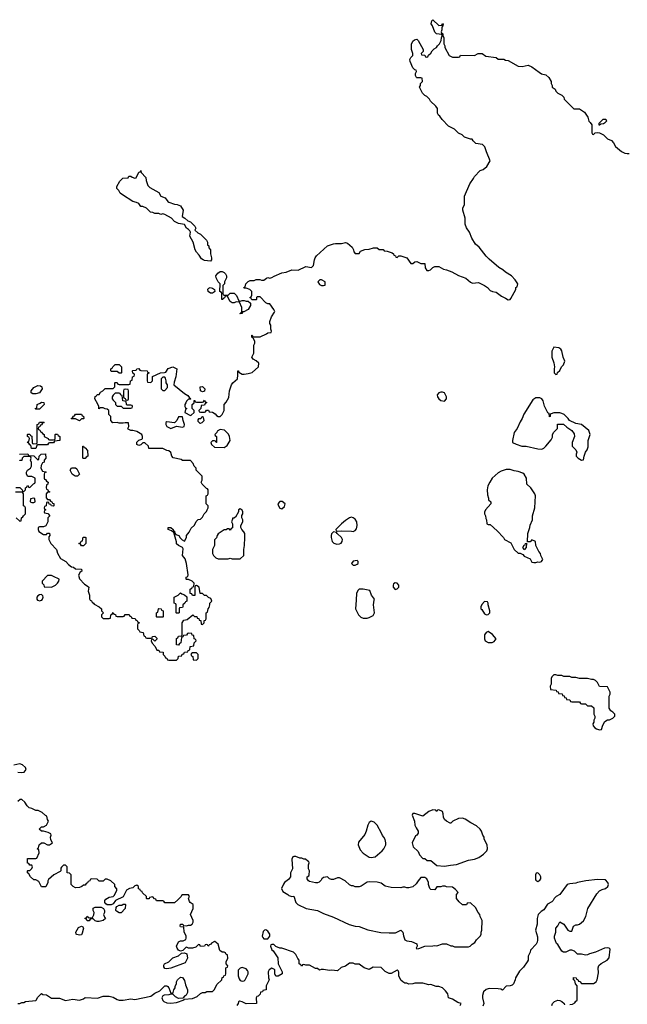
# Model space of a CAD drawing. Header units: inches. Extents: x 2494115 to 2685112, y 774173 to 915163.
# Tile 40 of 215: x 2563449 to 2569570, y 835923 to 845852. Entities that reach past the tile are written whole.
import ezdxf

# ---------------------------------------------------------------- set-up
doc = ezdxf.new("R2010")
doc.units = ezdxf.units.IN
doc.header["$MEASUREMENT"] = 0
doc.layers.add('C5863', color=7, linetype='Continuous')
doc.layers.add('C5864', color=7, linetype='Continuous')

msp = doc.modelspace()

# ---------------------------------------------------------------- linework, layer by layer
at = {"layer": 'C5863', "color": 5, "elevation": 40}
for points in [[(2563628.5, 840000), (2563630, 839998), (2563650, 839991), (2563670, 839998), (2563671.5, 840000)], [(2564157.3, 840000), (2564158, 839998), (2564172, 839992), (2564178, 839978), (2564194, 839970), (2564198, 839958), (2564250, 839932), (2564272, 839910), (2564274, 839890), (2564294, 839870), (2564274, 839850), (2564274, 839830), (2564290, 839814), (2564350, 839814), (2564362, 839818), (2564366, 839850), (2564382, 839858), (2564390, 839874), (2564398, 839858), (2564412.7, 839852.7), (2564418, 839838), (2564430, 839834), (2564490, 839834), (2564502, 839838), (2564510, 839854), (2564552.7, 839852.7), (2564558, 839838), (2564572.7, 839832.7), (2564578, 839818), (2564612.7, 839812.7), (2564618, 839798), (2564632.7, 839792.7), (2564638, 839778), (2564652.7, 839772.7), (2564652.7, 839767.3), (2564638, 839762), (2564634, 839750), (2564634, 839710), (2564652.7, 839692.7), (2564658, 839678), (2564692.7, 839672.7), (2564698, 839638), (2564712.7, 839632.7), (2564718, 839618), (2564730, 839614), (2564770, 839614), (2564782, 839618), (2564788.4, 839631.6), (2564810, 839634), (2564830, 839614), (2564830, 839606), (2564810, 839586), (2564790, 839606), (2564778, 839602), (2564774, 839590), (2564783.6, 839563.6), (2564814, 839530), (2564830, 839494), (2564850, 839494), (2564858, 839478), (2564892.7, 839472.7), (2564894, 839450), (2564912.7, 839432.7), (2564918, 839418), (2564932.7, 839412.7), (2564938, 839398), (2564950, 839394), (2565030, 839394), (2565046, 839410), (2565047.3, 839432.7), (2565082, 839438), (2565087.3, 839452.7), (2565102, 839458), (2565110, 839474), (2565142, 839478), (2565147.3, 839492.7), (2565162, 839498), (2565167.3, 839532.7), (2565202, 839538), (2565206, 839570), (2565226, 839590), (2565222, 839602), (2565206, 839610), (2565202, 839642), (2565187.3, 839647.3), (2565182, 839662), (2565150, 839666), (2565138, 839662), (2565130, 839646), (2565098, 839642), (2565092.7, 839627.3), (2565078, 839622), (2565072.7, 839567.3), (2565058, 839562), (2565050, 839546), (2565027.3, 839547.3), (2565027.3, 839612.7), (2565042, 839618), (2565050, 839634), (2565082, 839638), (2565086, 839650), (2565086, 839770), (2565102, 839798), (2565136.4, 839803.6), (2565192, 839852), (2565210, 839834), (2565232.7, 839832.7), (2565238, 839818), (2565252.7, 839812.7), (2565258, 839798), (2565272.7, 839792.7), (2565278, 839758), (2565290, 839754), (2565306, 839770), (2565307.3, 839792.7), (2565322, 839798), (2565326, 839810), (2565326, 839870), (2565342, 839878), (2565346, 839910), (2565356.4, 839923.6), (2565366, 839950), (2565366, 839970), (2565386, 839990), (2565381.3, 840000)], [(2565133.7, 840000), (2565134, 839990), (2565118, 839982), (2565114, 839970), (2565094, 839950), (2565094, 839930), (2565090, 839926), (2565058, 839922), (2565054, 839910), (2565054, 839870), (2565050, 839866), (2565030, 839866), (2565026, 839870), (2565026, 839950), (2565022, 839962), (2565006, 839970), (2565006, 840000)], [(2566837.6, 840000), (2566832, 839910), (2566862, 839850), (2566886.4, 839826.4), (2566910, 839818), (2566950, 839818), (2566970, 839824.7), (2567010, 839844.7), (2567022, 839870), (2567014, 839950), (2567020.7, 840000)], [(2563430, 838264.7), (2563470, 838261), (2563495.5, 838264.5), (2563515.3, 838290), (2563508, 838310), (2563478, 838338), (2563450, 838348.7), (2563390, 838335.3)], [(2563430, 835932), (2563450, 835932), (2563470, 835942), (2563490, 835942), (2563508.9, 835951.1), (2563610, 835962), (2563615.3, 835964.7), (2563630, 835994), (2563670, 836032), (2563683.6, 836023.6), (2563719.6, 836019.6), (2563770, 835984.7), (2563850, 835984.7), (2563910, 835962), (2563984, 835976), (2564050, 835966), (2564090, 835978), (2564110, 835991.3), (2564234, 835986), (2564290, 836004.7), (2564350, 836006.8), (2564390, 835996), (2564430, 835971), (2564450, 835966), (2564490, 835966), (2564570, 835978), (2564610, 835972), (2564770, 836004.7), (2564810, 836036), (2564860.4, 836059.6), (2564910, 836111), (2564930, 836111), (2564942, 836102), (2564950.8, 836090.8), (2564970, 836034), (2564990, 836034), (2564996.4, 836043.6), (2565002, 836070), (2565014, 836090), (2565015.3, 836104.7), (2565028, 836130), (2565028, 836150), (2565038, 836170), (2565070, 836196), (2565090, 836194.8), (2565110, 836162), (2565119.9, 836119.9), (2565139.1, 836070), (2565139.1, 836040.9), (2565126, 836014), (2565114, 836010), (2565094, 835986), (2565050, 835982), (2565019, 835999), (2564990, 836026), (2564970, 836026), (2564950, 836018), (2564903.6, 836016.4), (2564891.6, 836008.4), (2564882, 835990), (2564890, 835962), (2564902, 835950), (2564930, 835938.8), (2564970, 835936), (2565030, 835941), (2565106, 835970), (2565106, 835974), (2565190, 835981), (2565238, 836002), (2565270, 836032), (2565290, 836042), (2565316.4, 836043.6), (2565332.7, 836052.7), (2565390, 836054), (2565410, 836074), (2565436.4, 836123.6), (2565486, 836170), (2565490, 836194), (2565502, 836198), (2565506, 836210), (2565522, 836218), (2565526, 836230), (2565526, 836290), (2565542, 836298), (2565546, 836310), (2565528, 836330), (2565528, 836350), (2565546, 836390), (2565542, 836422), (2565530, 836426), (2565522, 836442), (2565508, 836448), (2565490, 836448.7), (2565466, 836466), (2565448.9, 836528.9), (2565416.4, 836556.4), (2565410, 836558), (2565379.6, 836540.4), (2565370, 836526), (2565358, 836522), (2565351.6, 836508.4), (2565346, 836510), (2565342, 836522), (2565330, 836526), (2565318, 836522), (2565311.6, 836508.4), (2565270, 836506), (2565262, 836522), (2565250, 836526), (2565222, 836498), (2565191.1, 836488.9), (2565150, 836488), (2565130, 836498), (2565123.6, 836496.4), (2565092.7, 836467.3), (2565070, 836458), (2565048.9, 836468.9), (2565035.3, 836490), (2565029.1, 836510.9), (2565050, 836554), (2565070, 836562), (2565096.4, 836563.6), (2565122, 836578), (2565126, 836590), (2565126, 836610), (2565107.3, 836652.7), (2565102, 836702), (2565070, 836706), (2565066, 836710), (2565068, 836730), (2565091.6, 836731.6), (2565098, 836718), (2565130, 836714), (2565150, 836722), (2565170, 836722), (2565186, 836730), (2565198, 836750), (2565198, 836770), (2565168.7, 836830), (2565198, 836890), (2565198, 836930), (2565166, 836950), (2565160.4, 836960.4), (2565148, 836990), (2565158, 837010), (2565150, 837026), (2565090, 837026), (2565078, 837022), (2565074, 837010), (2565043.6, 836976.4), (2565010, 836948), (2564910, 836948), (2564902, 836962), (2564890, 836966), (2564828.4, 836968.4), (2564822, 836982), (2564807.3, 836987.3), (2564790, 837006), (2564758, 837002), (2564752.7, 836987.3), (2564730, 836986), (2564726, 836990), (2564726, 837010), (2564687.3, 837047.3), (2564682, 837062), (2564667.3, 837067.3), (2564662, 837082), (2564647.3, 837087.3), (2564646, 837110), (2564630, 837126), (2564610, 837118), (2564590, 837098), (2564554, 837090), (2564525.4, 837074.6), (2564490, 837006), (2564414, 836970), (2564390, 836938), (2564370, 836928), (2564330, 836928), (2564316.4, 836936.4), (2564308, 836950), (2564308, 836970), (2564316.4, 836983.6), (2564350, 837004.7), (2564390, 837012), (2564400.4, 837019.6), (2564428, 837070), (2564427.3, 837087.3), (2564408, 837110), (2564406, 837130), (2564366, 837170), (2564330, 837186), (2564310, 837186), (2564290, 837166), (2564250, 837166), (2564230, 837186), (2564172.7, 837187.3), (2564158, 837182), (2564154, 837170), (2564138, 837162), (2564132.7, 837147.3), (2564118, 837142), (2564110, 837126), (2564090, 837126), (2564074, 837110), (2564050, 837102), (2564010, 837098), (2563986, 837110), (2563966, 837130), (2563967.3, 837227.3), (2563950, 837246), (2563926, 837250), (2563926, 837310), (2563910, 837326), (2563890, 837326), (2563870, 837306), (2563863.6, 837296.4), (2563862, 837270), (2563856.9, 837263.1), (2563794, 837230), (2563739.6, 837180.4), (2563732, 837170), (2563732, 837150), (2563711.6, 837108.4), (2563670, 837108), (2563640.4, 837160.4), (2563610, 837178), (2563590, 837178), (2563558, 837210), (2563540.4, 837240.4), (2563529.1, 837249.1), (2563528, 837270), (2563530, 837274), (2563550, 837274), (2563570, 837294), (2563578, 837310), (2563570, 837326), (2563550, 837326), (2563542, 837342), (2563527.3, 837347.3), (2563527.3, 837392.7), (2563610, 837394), (2563622, 837398), (2563646, 837450), (2563642, 837482), (2563626, 837490), (2563638, 837502), (2563646, 837530), (2563668.4, 837551.6), (2563691.6, 837551.6), (2563730, 837532), (2563750, 837532), (2563778, 837550), (2563763.1, 837583.1), (2563758, 837610), (2563766, 837630), (2563762, 837642), (2563736.4, 837656.4), (2563688.4, 837668.4), (2563670, 837668.7), (2563646, 837690), (2563668.4, 837711.6), (2563690, 837712), (2563718, 837730), (2563738, 837770), (2563728.4, 837788.4), (2563722, 837822), (2563710, 837826), (2563676.4, 837856.4), (2563636.4, 837876.4), (2563610, 837878), (2563570, 837898), (2563544.7, 837904.7), (2563524.7, 837924.7), (2563500.4, 837960.4), (2563470, 837988), (2563452.7, 837987.3), (2563430, 837968)], [(2568990, 835922), (2569016.4, 835923.6), (2569042, 835938), (2569050, 835954), (2569062, 835958), (2569066, 835970), (2569066, 836110), (2569048.4, 836128.4), (2569042, 836162), (2569028, 836170), (2569027.3, 836192.7), (2569054, 836190), (2569058, 836178), (2569072.7, 836172.7), (2569078, 836158), (2569092.7, 836152.7), (2569110, 836134), (2569230, 836132), (2569258, 836150), (2569268, 836170), (2569279, 836241), (2569277.2, 836290), (2569284.5, 836315.5), (2569305.4, 836334.6), (2569368.7, 836370), (2569389.1, 836390.9), (2569398, 836478), (2569388.9, 836488.9), (2569373.6, 836493.6), (2569342, 836490), (2569250, 836449), (2569190, 836432.7), (2569170, 836421.2), (2569150, 836419), (2569110, 836429), (2569068.9, 836428.9), (2569038, 836458), (2569010, 836468.7), (2568990, 836468), (2568950.9, 836449.1), (2568926, 836450), (2568910, 836458), (2568870, 836526), (2568858, 836538), (2568838, 836590), (2568838, 836610), (2568848.7, 836650), (2568848.9, 836691.1), (2568870, 836714), (2568890, 836754), (2568930, 836732), (2568971.6, 836671.6), (2568990, 836662), (2569010, 836662), (2569029.3, 836710.7), (2569050, 836724.7), (2569070, 836724.7), (2569090, 836731.3), (2569130, 836764.7), (2569152.5, 836807.5), (2569173.2, 836890), (2569262.5, 837037.5), (2569290, 837066), (2569318, 837082), (2569350, 837091), (2569374, 837110), (2569379.3, 837130), (2569375.1, 837150), (2569350, 837179.3), (2569270, 837180.7), (2569154, 837170), (2569067.7, 837152.3), (2569050, 837144), (2568990, 837139), (2568964.7, 837130), (2568891.3, 837030), (2568852, 837010), (2568832, 836990), (2568824.7, 836970), (2568810, 836955.3), (2568765.4, 836934.6), (2568730, 836875.3), (2568701.4, 836858.6), (2568671.3, 836830), (2568661, 836790), (2568662.8, 836730), (2568646.8, 836670), (2568665.4, 836605.4), (2568666, 836570), (2568661, 836550), (2568650.7, 836529.3), (2568594, 836470), (2568591.6, 836448.4), (2568572.7, 836407.3), (2568572, 836370), (2568562, 836350), (2568523.5, 836296.5), (2568484, 836256), (2568444.7, 836190), (2568442, 836170), (2568422, 836130), (2568410, 836118), (2568391, 836109), (2568350, 836106), (2568314, 836066), (2568295.3, 836075.3), (2568270, 836079), (2568178, 836082), (2568147.9, 836072.1), (2568121, 836050), (2568111.1, 836011.1), (2568111, 835990), (2568124.7, 835930), (2568115.3, 835904.7)], [(2567888, 835910), (2567898, 835930), (2567862.5, 835942.5), (2567810, 835974), (2567768, 835990), (2567762, 836030), (2567740.2, 836060.2), (2567709.3, 836089.3), (2567670, 836102), (2567643.1, 836103.1), (2567590, 836122), (2567570, 836119), (2567510, 836135.3), (2567430, 836135.3), (2567408.4, 836128.4), (2567370, 836128), (2567350, 836138), (2567330, 836138), (2567308, 836150), (2567290, 836168), (2567269, 836210), (2567267.3, 836247.3), (2567262, 836262), (2567250, 836266), (2567190, 836235.3), (2567170, 836235.3), (2567130, 836255.3), (2567090, 836295.3), (2567010, 836298), (2566970, 836275.3), (2566918, 836290), (2566867.3, 836327.3), (2566830, 836328.7), (2566810, 836338), (2566770, 836338), (2566730, 836308.7), (2566686.4, 836293.6), (2566650, 836262), (2566590, 836269), (2566570, 836264), (2566510, 836275.3), (2566484.7, 836275.3), (2566468.9, 836268.9), (2566450, 836286), (2566430, 836286), (2566370, 836318), (2566330, 836318), (2566310, 836326), (2566298, 836322), (2566294, 836310), (2566287.3, 836307.3), (2566282, 836322), (2566266, 836330), (2566266, 836370), (2566250, 836386), (2566230, 836426), (2566206, 836450), (2566090, 836488.7), (2566068.9, 836488.9), (2566030, 836506), (2566010, 836526), (2565990, 836526), (2565978, 836522), (2565974, 836510), (2565990, 836474), (2566003.6, 836463.6), (2566050.7, 836390.7), (2566052, 836330), (2566092, 836250), (2566094, 836230), (2566051.6, 836208.4), (2566028.4, 836208.4), (2566018, 836230), (2566018, 836270), (2566014.6, 836274.6), (2565990, 836288), (2565962, 836270), (2565952, 836250), (2565954, 836190), (2565962, 836170), (2565932, 836110), (2565931.6, 836068.4), (2565898, 836062), (2565894, 836050), (2565874, 836046), (2565870, 836026), (2565850, 836006), (2565838, 836002), (2565832.7, 835987.3), (2565834, 835930), (2565730, 835929.4), (2565690, 835949), (2565664.7, 835955.3), (2565652, 835948), (2565651.3, 835930), (2565638, 835910)], [(2568808.4, 835911.6), (2568818, 835930), (2568838, 835950), (2568870, 835964.7), (2568890, 835962), (2568911.1, 835951.1), (2568934, 835930), (2568938, 835918)]]:
    msp.add_lwpolyline(points, dxfattribs=at)
for points in [[(2568130, 839986), (2568103.6, 839956.4), (2568094, 839930), (2568094, 839910), (2568103.6, 839903.6), (2568130, 839862), (2568150, 839852), (2568170, 839854), (2568186, 839870), (2568186, 839890), (2568167.3, 839952.7), (2568167.3, 839967.3), (2568162, 839982)], [(2564830, 839826), (2564826, 839830), (2564826, 839870), (2564842, 839878), (2564846, 839910), (2564850, 839914), (2564872.7, 839912.7), (2564878, 839898), (2564894, 839890), (2564894, 839830), (2564890, 839826)], [(2568170, 839682), (2568147.1, 839672.9), (2568131.3, 839650), (2568131.3, 839610), (2568138, 839590), (2568170, 839571.3), (2568210, 839571.3), (2568230, 839582), (2568248, 839610), (2568212.9, 839652.9)], [(2565230, 839466), (2565190, 839466), (2565178, 839462), (2565174, 839450), (2565178, 839438), (2565194, 839430), (2565198, 839398), (2565230, 839394), (2565246, 839410), (2565246, 839450)], [(2568850, 839246), (2568830, 839246), (2568810, 839226), (2568802, 839210), (2568802, 839150), (2568794, 839130), (2568798, 839098), (2568852.7, 839092.7), (2568858, 839078), (2568872.7, 839072.7), (2568878, 839058), (2568912.7, 839052.7), (2568918, 839038), (2568932.7, 839032.7), (2568938, 839018), (2568952.7, 839012.7), (2568958, 838998), (2568992.7, 838992.7), (2568998, 838978), (2569010, 838974), (2569090, 838974), (2569098, 838958), (2569110, 838954), (2569150, 838954), (2569170, 838934), (2569210, 838934), (2569231.6, 838911.6), (2569234, 838850), (2569242, 838830), (2569242, 838810), (2569232.7, 838787.3), (2569232, 838770), (2569222, 838750), (2569224.7, 838730), (2569242, 838710), (2569259.8, 838699.8), (2569290, 838691.3), (2569310, 838694), (2569322, 838738), (2569345.2, 838774.8), (2569370, 838791.3), (2569390, 838792), (2569426, 838810), (2569446, 838830), (2569446, 838850), (2569426, 838870), (2569403.1, 838883.1), (2569388.9, 838908.9), (2569388, 839030), (2569398, 839050), (2569398, 839070), (2569370, 839126), (2569290, 839128), (2569268.4, 839168.4), (2569248.4, 839188.4), (2569230, 839198), (2569210, 839198), (2569170, 839208), (2569090, 839208.7), (2569050, 839218), (2569010, 839218), (2568990, 839228), (2568930, 839228), (2568910, 839238), (2568870, 839238)], [(2567670, 837886), (2567658, 837882), (2567650, 837866), (2567642, 837882), (2567610, 837886), (2567570, 837868.7), (2567510, 837822), (2567430, 837848), (2567410, 837846), (2567402, 837830), (2567426, 837770), (2567431.3, 837730), (2567442, 837702), (2567462, 837670), (2567462, 837650), (2567450.7, 837629.3), (2567438, 837622), (2567402, 837550), (2567412, 837510), (2567463.6, 837463.6), (2567478, 837430), (2567510, 837392), (2567530, 837392), (2567552.7, 837372.7), (2567590, 837372), (2567650, 837322), (2567730, 837318), (2567790, 837326), (2567850, 837334.8), (2567970, 837377.3), (2568030, 837386.8), (2568074.8, 837405.2), (2568122, 837438), (2568155.3, 837470), (2568162, 837490), (2568158, 837530), (2568128.9, 837588.9), (2568128, 837610), (2568115.3, 837630), (2568102, 837670), (2568088.7, 837690), (2568050, 837724), (2567992.5, 837752.5), (2567938, 837790), (2567910, 837802), (2567870, 837798), (2567811.1, 837768.9), (2567792, 837750), (2567786, 837750), (2567748, 837770), (2567730, 837788), (2567718, 837810), (2567716.4, 837843.6), (2567710, 837866)], [(2566990, 837768.7), (2566970, 837758), (2566956, 837730), (2566941, 837670), (2566924.9, 837635.1), (2566862.5, 837557.5), (2566858.8, 837530), (2566879.9, 837479.9), (2566910, 837446.8), (2566970, 837406.8), (2566990, 837402.8), (2567010, 837406), (2567030, 837411.3), (2567102, 837470), (2567118, 837490), (2567138, 837530), (2567138, 837550), (2567130, 837586), (2567118, 837610), (2567104.7, 837624.7), (2567095.3, 837650), (2567048.7, 837730), (2567018.6, 837758.6)], [(2566230, 837415.3), (2566210, 837415.3), (2566202, 837410), (2566191.6, 837388.4), (2566196, 837290), (2566178, 837250), (2566176, 837210), (2566158.5, 837181.5), (2566118, 837150), (2566105.4, 837134.6), (2566084.7, 837090), (2566099.6, 837059.6), (2566150, 837032), (2566161, 837021), (2566190, 837012), (2566210, 837014), (2566231.1, 836951.1), (2566251.1, 836931.1), (2566334, 836890), (2566450.7, 836870.7), (2566510, 836838.8), (2566610, 836802.8), (2566767.5, 836727.5), (2566830, 836711), (2566870, 836706.8), (2566954.8, 836674.8), (2567086.4, 836646.4), (2567170, 836644.7), (2567234.6, 836645.4), (2567290, 836671.3), (2567310, 836652), (2567314.4, 836614.4), (2567330, 836572), (2567350, 836562), (2567396.9, 836556.9), (2567450, 836532), (2567454, 836510), (2567442, 836490), (2567450, 836482), (2567470, 836484.7), (2567529.1, 836510.9), (2567610, 836511.3), (2567630, 836516), (2567650, 836512), (2567710, 836532), (2567730, 836534), (2567750, 836534), (2567792.7, 836512.7), (2567810, 836512), (2567830, 836502), (2567970, 836502), (2567986, 836510), (2568006, 836530), (2568034.6, 836545.4), (2568050, 836574), (2568090, 836614), (2568098, 836630), (2568098, 836650), (2568106, 836670), (2568108, 836770), (2568088, 836810), (2568086, 836830), (2568068.4, 836848.4), (2568040.4, 836900.4), (2567990, 836946), (2567958, 836942), (2567950, 836928), (2567910, 836926), (2567876.4, 836956.4), (2567848, 836990), (2567848.4, 837031.6), (2567866, 837050), (2567840.4, 837080.4), (2567810, 837106), (2567750, 837108), (2567734.6, 837114.6), (2567710, 837115.3), (2567690, 837108), (2567652.7, 837107.3), (2567630, 837078), (2567590, 837082), (2567582, 837090), (2567568.7, 837130), (2567568, 837150), (2567548.9, 837188.9), (2567530, 837202), (2567490, 837202), (2567462, 837170), (2567442, 837138), (2567410.7, 837109.3), (2567370, 837098), (2567350, 837098), (2567330, 837106), (2567310, 837106), (2567290, 837098), (2567190, 837102), (2567130, 837115.3), (2567090, 837144), (2567050, 837155.3), (2566970, 837158), (2566950, 837155.3), (2566890, 837115.3), (2566870, 837108), (2566830, 837108), (2566810, 837118), (2566790, 837118), (2566770, 837128), (2566728.9, 837168.9), (2566670, 837198), (2566650, 837198), (2566610, 837182), (2566590, 837182), (2566570, 837188), (2566550, 837208), (2566510, 837202), (2566492, 837190), (2566485.4, 837174.6), (2566465.4, 837154.6), (2566450, 837148.7), (2566429.1, 837149.1), (2566370, 837162), (2566358, 837170), (2566346, 837190), (2566346, 837210), (2566362, 837218), (2566366, 837230), (2566368, 837270), (2566358, 837290), (2566358, 837330), (2566366, 837350), (2566362, 837362), (2566350, 837366), (2566327.3, 837387.3), (2566310, 837388), (2566290, 837398), (2566270, 837398)], [(2568670, 837248), (2568652.7, 837247.3), (2568644.7, 837230), (2568646.4, 837186.4), (2568650, 837174), (2568670, 837162), (2568690, 837174), (2568698, 837190), (2568698, 837210), (2568688, 837230)], [(2564230, 836758), (2564210, 836766), (2564190, 836786), (2564170, 836786), (2564158, 836782), (2564150, 836766), (2564130, 836766), (2564122, 836782), (2564106, 836790), (2564122, 836798), (2564130, 836812), (2564138, 836798), (2564150, 836794), (2564182, 836798), (2564195.3, 836824.7), (2564198, 836850), (2564188, 836870), (2564190, 836892), (2564210, 836902), (2564270, 836902), (2564294, 836890), (2564302, 836870), (2564302, 836850), (2564294, 836830), (2564303.6, 836803.6), (2564314, 836790), (2564290, 836768.7), (2564250, 836758)], [(2564450, 836846), (2564423.1, 836863.1), (2564418, 836870), (2564420.4, 836899.6), (2564426, 836910), (2564450, 836922), (2564476.4, 836923.6), (2564490, 836934), (2564510, 836934), (2564514, 836930), (2564511.6, 836888.4), (2564470, 836846)], [(2564050, 836619), (2564025.6, 836625.6), (2564018, 836630), (2564015.3, 836650), (2564041.2, 836698.8), (2564070, 836712), (2564083.6, 836703.6), (2564092, 836690), (2564079.8, 836640.2), (2564070, 836624)], [(2565930, 836674), (2565914, 836670), (2565902.8, 836657.2), (2565891.3, 836610), (2565896.9, 836596.9), (2565910, 836584.7), (2565950, 836582), (2565968, 836610), (2565968.7, 836630), (2565950, 836662)], [(2564930, 836282), (2564910, 836286), (2564900.4, 836300.4), (2564900.4, 836319.6), (2564908.4, 836331.6), (2564950, 836352), (2564990, 836392), (2565050, 836412), (2565080.4, 836439.6), (2565110, 836442), (2565131.1, 836431.1), (2565141, 836390), (2565116.9, 836343.1), (2564970, 836289.2)], [(2565690, 836295.3), (2565671.1, 836288.9), (2565651.3, 836268.7), (2565651, 836210), (2565659.8, 836179.8), (2565670, 836164.7), (2565690, 836156), (2565710, 836161), (2565719, 836170), (2565749.2, 836230), (2565749.2, 836250), (2565745.2, 836265.2), (2565730, 836282)]]:
    msp.add_lwpolyline(points, close=True, dxfattribs=at)
at = {"layer": 'C5864', "color": 5, "elevation": 40}
for points in [[(2565381.3, 840000), (2565374.6, 840014.6), (2565350, 840026), (2565330, 840046), (2565310, 840046), (2565290, 840066), (2565267.3, 840067.3), (2565258, 840130), (2565230, 840146), (2565218, 840142), (2565214, 840130), (2565212.7, 840047.3), (2565190, 840046), (2565182, 840062), (2565167.3, 840067.3), (2565166, 840110), (2565182, 840118), (2565190, 840134), (2565202, 840138), (2565206, 840170), (2565186, 840190), (2565150, 840206), (2565130, 840206), (2565126, 840210), (2565126, 840230), (2565142, 840238), (2565146, 840254), (2565129.3, 840370), (2565115.1, 840415.1), (2565089, 840450), (2565094.6, 840514.6), (2565088.4, 840528.4), (2565048.4, 840548.4), (2565030, 840566), (2565028.4, 840588.4), (2565002, 840682), (2564990, 840686), (2564978, 840698), (2564946, 840710), (2564946, 840730), (2564971, 840731), (2564994, 840710), (2564998, 840698), (2565010, 840694), (2565012.7, 840672.7), (2565022, 840662), (2565051.3, 840651.3), (2565066, 840626), (2565085.4, 840605.4), (2565110, 840594), (2565128, 840630), (2565128.4, 840651.6), (2565156.4, 840683.6), (2565176.4, 840723.6), (2565210, 840754), (2565227.3, 840792.7), (2565247.3, 840812.7), (2565270, 840814), (2565290, 840834), (2565306, 840870), (2565330, 840894), (2565338, 840910), (2565346, 840930), (2565346, 840950), (2565326, 840970), (2565326, 841030), (2565328.4, 841051.6), (2565342, 841058), (2565346, 841070), (2565346, 841110), (2565342, 841122), (2565330, 841126), (2565286, 841170), (2565278, 841190), (2565286, 841210), (2565286, 841250), (2565226, 841310), (2565226, 841330), (2565206, 841350), (2565196.4, 841376.4), (2565170, 841406), (2565090, 841408), (2565076.4, 841416.4), (2564994.6, 841434.6), (2564982, 841450), (2564970, 841486), (2564950, 841506), (2564930, 841508), (2564890, 841528), (2564748.4, 841528.4), (2564746, 841550), (2564710, 841586), (2564690, 841586), (2564670, 841566), (2564650, 841558), (2564630, 841568), (2564628.9, 841591.1), (2564650, 841612), (2564678, 841622), (2564686, 841630), (2564686, 841650), (2564678, 841670), (2564630, 841698), (2564590, 841708), (2564570, 841708), (2564543.1, 841723.1), (2564538, 841730), (2564548, 841750), (2564546, 841786), (2564510, 841788), (2564490, 841782), (2564450, 841782), (2564430, 841788.7), (2564387.3, 841787.3), (2564366, 841810), (2564366, 841850), (2564346, 841870), (2564346, 841910), (2564330, 841926), (2564308.4, 841928.4), (2564290, 841938), (2564262, 841938), (2564247.3, 841927.3), (2564246, 841950), (2564236.4, 841976.4), (2564206, 842030), (2564210, 842054), (2564222, 842058), (2564230, 842072), (2564250, 842074), (2564263.1, 842096.9), (2564286, 842110), (2564310, 842134), (2564390, 842134), (2564406, 842150), (2564406, 842190), (2564410, 842194), (2564430, 842194), (2564438, 842178), (2564450, 842174), (2564550, 842174), (2564562, 842178), (2564566, 842210), (2564582, 842218), (2564586, 842250), (2564602, 842258), (2564606, 842270), (2564602, 842282), (2564587.3, 842287.3), (2564586, 842310), (2564590, 842314), (2564622, 842318), (2564628.4, 842331.6), (2564650, 842334), (2564658, 842318), (2564670, 842314), (2564732.7, 842312.7), (2564738, 842298), (2564754, 842290), (2564738, 842282), (2564734, 842270), (2564734, 842210), (2564738, 842198), (2564770, 842194), (2564786, 842210), (2564787.3, 842252.7), (2564868.9, 842291.1), (2564907.3, 842292.7), (2564922, 842298), (2564944.7, 842335.3), (2564990.8, 842350.8), (2565032, 842330), (2565022, 842250), (2565003.6, 842196.4), (2565002, 842170), (2565110, 842082), (2565143.6, 842063.6), (2565158, 842038), (2565174, 842030), (2565170, 842026), (2565150, 842026), (2565130, 842006), (2565122, 841990), (2565114, 841970), (2565114, 841950), (2565118, 841938), (2565134, 841930), (2565118, 841922), (2565114, 841890), (2565170, 841862), (2565176.4, 841863.6), (2565206, 841890), (2565206, 841910), (2565186, 841930), (2565186, 841950), (2565188, 841972), (2565206, 841990), (2565207.3, 842012.7), (2565212.7, 842012.7), (2565218, 841998), (2565230, 841994), (2565290, 841994), (2565302, 841998), (2565310, 842014), (2565318, 841998), (2565330, 841994), (2565332, 841988), (2565318, 841982), (2565310, 841966), (2565278, 841962), (2565274, 841930), (2565254, 841910), (2565258, 841898), (2565270, 841894), (2565310, 841894), (2565322, 841898), (2565330, 841914), (2565350, 841914), (2565358, 841898), (2565390, 841894), (2565416.9, 841876.9), (2565430, 841862), (2565450, 841852), (2565470, 841852), (2565488, 841870), (2565508, 841910), (2565508, 841970), (2565530, 841994), (2565556.4, 842043.6), (2565562, 842110), (2565582, 842170), (2565595.3, 842190), (2565642, 842230), (2565648, 842268), (2565647.3, 842312.7), (2565652.7, 842312.7), (2565658, 842298), (2565690, 842278), (2565710, 842276), (2565750, 842282.8), (2565790, 842296), (2565855.3, 842350), (2565857.2, 842390), (2565832.5, 842412.5), (2565802, 842430), (2565788, 842450), (2565808, 842490), (2565808.7, 842570), (2565818, 842590), (2565818, 842610), (2565802, 842642), (2565786, 842650), (2565786, 842670), (2565790, 842672), (2565798, 842658), (2565810, 842654), (2565870, 842654), (2565936.4, 842683.6), (2565950, 842694), (2565982, 842698), (2565986, 842710), (2565978, 842730), (2565978, 842770), (2565968.9, 842788.9), (2565968.7, 842810), (2565984.7, 842855.3), (2566016.4, 842903.6), (2566018, 842910), (2566008, 842930), (2565970, 842986), (2565950, 842988), (2565930, 842998), (2565870, 843058), (2565842, 843058), (2565834, 843050), (2565834, 843030), (2565830, 843026), (2565787.3, 843027.3), (2565782, 843042), (2565766, 843050), (2565782, 843058), (2565787.3, 843072.7), (2565786, 843110), (2565766, 843130), (2565730, 843146), (2565710, 843146), (2565706, 843150), (2565722, 843158), (2565726, 843190), (2565749.1, 843210.9), (2565770, 843222), (2565810, 843222), (2565830, 843232), (2565868.4, 843231.6), (2565885.4, 843225.4), (2565910, 843224.7), (2565934.6, 843245.4), (2565948.9, 843251.1), (2565970, 843246), (2565990, 843251.3), (2566013.6, 843266.4), (2566090, 843301), (2566134.6, 843305.4), (2566188.9, 843331.1), (2566254.6, 843325.4), (2566330, 843362), (2566390, 843354), (2566410, 843374), (2566419, 843430), (2566425.2, 843450), (2566439, 843470), (2566550, 843571.3), (2566611.1, 843591.1), (2566630, 843596), (2566690, 843596), (2566730, 843604.7), (2566750, 843598), (2566796.9, 843556.9), (2566811.6, 843531.6), (2566814, 843510), (2566830, 843494), (2566870, 843494), (2566883.1, 843516.9), (2566924.7, 843535.3), (2566970, 843538), (2567011.6, 843551.6), (2567051.6, 843551.6), (2567070, 843534), (2567110, 843534), (2567122, 843522), (2567150, 843518), (2567199.6, 843499.6), (2567214, 843490), (2567218, 843478), (2567234, 843470), (2567238, 843458), (2567250, 843454), (2567268.4, 843471.6), (2567288.4, 843471.6), (2567350, 843451.3), (2567390, 843392), (2567410, 843392), (2567429, 843411), (2567450, 843412), (2567490, 843394), (2567530, 843392), (2567534, 843350), (2567550, 843322), (2567570, 843322), (2567586, 843330), (2567610, 843352), (2567630, 843362), (2567670, 843362.8), (2567717.3, 843337.3), (2567750, 843330.7), (2567802, 843310), (2567870, 843271.3), (2567944.5, 843244.5), (2567990, 843206), (2568010, 843196), (2568070, 843202), (2568130.8, 843170.8), (2568162, 843150), (2568190, 843122), (2568211.3, 843111.3), (2568250, 843104.7), (2568304.1, 843064.1), (2568344.5, 843044.5), (2568370, 843026), (2568388.9, 843031.1), (2568398, 843042), (2568448, 843130), (2568448.4, 843151.6), (2568462, 843158), (2568468, 843190), (2568442, 843230), (2568402, 843270), (2568344.5, 843304.5), (2568315.3, 843330), (2568274.8, 843354.8), (2568178, 843438), (2568147.7, 843467.7), (2568078, 843558), (2568040.9, 843590), (2568003.7, 843650), (2567979.3, 843710), (2567950, 843753.2), (2567937.6, 843790), (2567935.1, 843850), (2567912.7, 843930), (2567913.2, 843950), (2567929.2, 843990), (2567930, 844072), (2567983.6, 844196.4), (2568021.2, 844250), (2568029.6, 844270.4), (2568089, 844330), (2568117.5, 844342.5), (2568155.3, 844370), (2568188, 844430), (2568150, 844518), (2568133.2, 844570), (2568110, 844593.2), (2568045.2, 844605.2), (2568018, 844630), (2568007.3, 844647.3), (2567990, 844648), (2567928.4, 844668.4), (2567906, 844690), (2567870, 844708), (2567828.9, 844748.9), (2567770, 844778), (2567705.6, 844845.6), (2567680.4, 844880.4), (2567668, 844890), (2567658, 844910), (2567656.4, 844956.4), (2567640.4, 844980.4), (2567588.9, 845028.9), (2567578, 845050), (2567550, 845078), (2567530, 845088), (2567508, 845110), (2567478, 845170), (2567486, 845190), (2567486, 845210), (2567506, 845230), (2567502, 845262), (2567490, 845266), (2567450, 845266), (2567446, 845270), (2567438, 845290), (2567438, 845310), (2567446, 845330), (2567442, 845342), (2567430, 845346), (2567410, 845366), (2567382, 845430), (2567378, 845450), (2567388, 845470), (2567408.4, 845491.6), (2567408.7, 845510), (2567395.3, 845550), (2567396.4, 845603.6), (2567410, 845634), (2567426, 845650), (2567450, 845654), (2567463.6, 845643.6), (2567514, 845550), (2567514, 845530), (2567494, 845510), (2567498, 845498), (2567530, 845494), (2567538, 845478), (2567550, 845474), (2567562, 845478), (2567567.3, 845492.7), (2567590, 845514), (2567603.1, 845536.9), (2567623.1, 845556.9), (2567648.4, 845571.6), (2567658, 845590), (2567678, 845610), (2567696.4, 845643.6), (2567698, 845670), (2567706, 845690), (2567702, 845702), (2567648.4, 845708.4), (2567630, 845726), (2567608.9, 845788.9), (2567595.3, 845810), (2567600.4, 845839.6), (2567610, 845852), (2567670, 845794), (2567702, 845798), (2567708, 845812), (2567714, 845810), (2567712, 845790), (2567702, 845778), (2567702, 845750), (2567694, 845730), (2567698, 845718), (2567712, 845710), (2567712.7, 845692.7), (2567722, 845670), (2567722, 845610), (2567731.3, 845590), (2567732, 845570), (2567774, 845490), (2567810, 845474), (2567870, 845474), (2567882, 845478), (2567890, 845494), (2568030, 845492), (2568068.9, 845511.1), (2568108.4, 845511.6), (2568143.6, 845483.6), (2568250, 845472), (2568270, 845454), (2568327.3, 845452.7), (2568343.6, 845443.6), (2568370, 845442), (2568470, 845384.7), (2568510, 845381), (2568570, 845394.8), (2568610, 845376), (2568682, 845322), (2568706.8, 845306.8), (2568750, 845294.8), (2568778, 845270), (2568802, 845230), (2568802, 845210), (2568812, 845190), (2568814, 845170), (2568842, 845150), (2568851.6, 845131.6), (2568871.6, 845111.6), (2568910, 845092), (2568932, 845070), (2568934, 845050), (2569030, 844954), (2569090, 844952), (2569138.8, 844918.8), (2569171.3, 844870), (2569182, 844830), (2569196.9, 844816.9), (2569211.6, 844791.6), (2569214, 844710), (2569218, 844698), (2569230, 844694), (2569247.3, 844712.7), (2569270, 844714), (2569291.6, 844711.6), (2569330, 844692), (2569370, 844652), (2569410, 844634), (2569431.6, 844611.6), (2569450, 844574), (2569510, 844522), (2569545.4, 844505.4), (2569570, 844502), (2569590, 844502)], [(2563446, 841470), (2563530, 841474), (2563538, 841458), (2563592.7, 841452.7), (2563630, 841414), (2563642, 841418), (2563646, 841450), (2563666, 841470), (2563710, 841474), (2563712, 841430), (2563694, 841410), (2563694, 841390), (2563678, 841382), (2563663.6, 841356.4), (2563662, 841330), (2563678, 841298), (2563710, 841294), (2563714, 841290), (2563698, 841282), (2563694, 841270), (2563694, 841230), (2563698, 841218), (2563710, 841214), (2563718, 841198), (2563734, 841190), (2563732.7, 841167.3), (2563718, 841162), (2563714, 841130), (2563718, 841118), (2563732.7, 841112.7), (2563738, 841098), (2563754, 841090), (2563750, 841086), (2563730, 841086), (2563714, 841070), (2563714, 841030), (2563730, 841014), (2563750, 841014), (2563758, 840998), (2563774, 840990), (2563778, 840978), (2563792, 840972), (2563794, 840950), (2563790, 840946), (2563768.4, 840948.4), (2563762, 840962), (2563747.3, 840967.3), (2563742, 840982), (2563730, 840986), (2563718, 840982), (2563714, 840950), (2563698, 840942), (2563694, 840930), (2563698, 840918), (2563710, 840914), (2563711.6, 840908.4), (2563698, 840902), (2563694, 840890), (2563698, 840878), (2563731.6, 840871.6), (2563752, 840850), (2563732, 840828), (2563730.9, 840789.1), (2563712.7, 840747.3), (2563690, 840738), (2563650, 840738), (2563634, 840730), (2563634, 840710), (2563642, 840690), (2563690, 840662), (2563718, 840662), (2563730, 840674), (2563750, 840674), (2563751.3, 840650), (2563742, 840638), (2563742, 840610), (2563762, 840570), (2563818, 840510), (2563831.1, 840471.1), (2563859.6, 840419.6), (2563914, 840390), (2563939.6, 840359.6), (2563970, 840334), (2563992, 840332), (2564010, 840314), (2564072.7, 840312.7), (2564074, 840290), (2564058, 840282), (2564042, 840250), (2564050, 840214), (2564100.7, 840160.7), (2564130, 840144.7), (2564144.7, 840130), (2564138, 840090), (2564151.3, 840050), (2564152.7, 840012.7), (2564157.3, 840000)], [(2563410, 841134), (2563450, 841134), (2563472.7, 841112.7), (2563478, 841098), (2563490, 841094), (2563506, 841110), (2563506, 841130), (2563522, 841138), (2563526, 841154), (2563532.7, 841152.7), (2563538, 841138), (2563550, 841134), (2563587.3, 841172.7), (2563602, 841178), (2563606, 841190), (2563606, 841230), (2563570, 841246), (2563530, 841246), (2563518, 841270), (2563518, 841290), (2563528, 841310), (2563558, 841330), (2563568, 841350), (2563568.4, 841388.4), (2563558, 841410), (2563566, 841430), (2563562, 841442), (2563550, 841446), (2563490, 841446), (2563474, 841430), (2563472, 841408), (2563450, 841406), (2563446, 841410)], [(2563414, 840830), (2563450, 840794), (2563462, 840798), (2563466, 840830), (2563482, 840838), (2563486, 840850), (2563506, 840870), (2563506, 840930), (2563502, 840942), (2563486, 840950), (2563486, 841070), (2563482, 841082), (2563470, 841086), (2563408, 841088)], [(2565006, 840000), (2565006, 840030), (2565046, 840050), (2565070, 840074), (2565083.6, 840063.6), (2565110, 840054), (2565132.7, 840032.7), (2565133.7, 840000)], [(2567020.7, 840000), (2567022, 840010), (2566994, 840050), (2566975.3, 840095.3), (2566910, 840108), (2566870, 840108), (2566859.6, 840100.4), (2566842, 840070), (2566837.6, 840000)], [(2563671.5, 840000), (2563679, 840010), (2563684, 840030), (2563682, 840042), (2563670, 840055.3), (2563647.1, 840052.9), (2563630, 840042), (2563621, 840030), (2563621, 840010), (2563628.5, 840000)]]:
    msp.add_lwpolyline(points, dxfattribs=at)
for points in [[(2569290, 844788), (2569286, 844790), (2569286, 844810), (2569326, 844850), (2569354, 844850), (2569362, 844830), (2569342, 844810), (2569330, 844802), (2569302, 844798)], [(2565370, 843418), (2565310, 843424), (2565298, 843430), (2565282, 843442), (2565258, 843478), (2565230, 843508), (2565215.3, 843530), (2565195.3, 843610), (2565164, 843670), (2565168.7, 843710), (2565163.1, 843723.1), (2565150, 843738), (2565128, 843750), (2565110, 843786), (2565050, 843798), (2565010, 843818), (2564978, 843850), (2564910, 843888.7), (2564890, 843895.3), (2564870, 843888.7), (2564850, 843898), (2564810, 843898), (2564790, 843908), (2564766, 843910), (2564726, 843950), (2564690, 843968), (2564670, 843968), (2564650, 843998), (2564626, 844010), (2564590, 844018), (2564484.7, 844084.7), (2564462, 844102), (2564448.9, 844128.9), (2564428, 844150), (2564428.4, 844171.6), (2564456.4, 844223.6), (2564487.3, 844252.7), (2564542, 844258), (2564550, 844274), (2564570, 844274), (2564583.6, 844263.6), (2564610, 844254), (2564622, 844258), (2564650, 844314), (2564662, 844318), (2564670, 844332), (2564674, 844310), (2564719.6, 844259.6), (2564722, 844230), (2564741, 844181), (2564761, 844161), (2564851.3, 844110), (2564871.6, 844071.6), (2564915.3, 844055.3), (2564939.6, 844019.6), (2564951.1, 844011.1), (2565010, 843991.3), (2565034, 843990), (2565070, 843974), (2565096, 843930), (2565086.4, 843866.4), (2565114, 843850), (2565143.6, 843823.6), (2565170, 843812), (2565214, 843770), (2565222, 843750), (2565214, 843730), (2565242, 843702), (2565272, 843690), (2565332, 843630), (2565342, 843610), (2565342, 843582), (2565354, 843570), (2565354, 843550), (2565372, 843530), (2565372, 843490), (2565382, 843450), (2565382, 843430)], [(2565510, 843074), (2565550, 843074), (2565570, 843094), (2565610, 843094), (2565632, 843070), (2565658, 843018), (2565670, 843014), (2565690, 843022), (2565710, 843022), (2565730, 843014), (2565750, 843014), (2565772.7, 842992.7), (2565774, 842970), (2565751.3, 842928.7), (2565706, 842906), (2565694, 842906), (2565690, 842888), (2565670, 842886), (2565666, 842890), (2565682, 842898), (2565687.3, 842912.7), (2565688, 842950), (2565662, 843002), (2565630, 843006), (2565610, 842998), (2565590, 842998), (2565568.9, 843008.9), (2565542, 843062), (2565530, 843066), (2565518, 843062), (2565512, 843048), (2565498, 843042), (2565494, 843030), (2565486, 843030), (2565486, 843090), (2565482, 843102), (2565466, 843110), (2565467.3, 843187.3), (2565448.4, 843208.4), (2565428, 843250), (2565426, 843270), (2565444, 843296), (2565470, 843312), (2565490, 843311.3), (2565510, 843302), (2565522, 843290), (2565531.6, 843268.4), (2565532, 843250), (2565512, 843210), (2565511.6, 843188.4), (2565494, 843170), (2565494, 843090), (2565498, 843078)], [(2565370, 843095.3), (2565349, 843110), (2565345.2, 843134.8), (2565354.6, 843145.4), (2565369, 843151), (2565390, 843144.7), (2565412, 843130), (2565414, 843110), (2565410, 843108), (2565390, 843095.3)], [(2566490, 843228), (2566472.7, 843227.3), (2566454, 843210), (2566470, 843182), (2566490, 843172), (2566510, 843172), (2566526, 843174), (2566526, 843210)], [(2568831.3, 842548.7), (2568822, 842538), (2568811.3, 842510), (2568811.3, 842450), (2568831.1, 842391.1), (2568838, 842350), (2568832, 842330), (2568834, 842290), (2568850, 842274), (2568862, 842278), (2568867.3, 842292.7), (2568890, 842314), (2568908, 842350), (2568928.9, 842371.1), (2568942, 842410), (2568924, 842450), (2568912, 842512), (2568899, 842530), (2568882, 842542)], [(2564450, 842286), (2564430, 842306), (2564370, 842306), (2564366, 842310), (2564366, 842330), (2564382, 842338), (2564386, 842350), (2564410, 842374), (2564450, 842374), (2564474, 842350), (2564474, 842290), (2564470, 842286)], [(2563610, 842078), (2563580.4, 842080.4), (2563566, 842090), (2563566, 842110), (2563590, 842142), (2563630, 842162), (2563659.6, 842159.6), (2563672, 842150), (2563674, 842130), (2563650, 842088)], [(2564910, 842246), (2564890, 842246), (2564874, 842230), (2564874, 842130), (2564890, 842114), (2564910, 842114), (2564936.4, 842143.6), (2564938, 842170), (2564926, 842190), (2564926, 842210), (2564916.4, 842236.4)], [(2565290, 842098), (2565270, 842108), (2565266, 842150), (2565290, 842152), (2565302, 842142), (2565314, 842130), (2565310, 842106)], [(2564450, 842086), (2564410, 842086), (2564390, 842066), (2564382, 842050), (2564382, 842030), (2564390, 842014), (2564412.7, 841992.7), (2564414, 841970), (2564430, 841954), (2564470, 841954), (2564490, 841934), (2564570, 841934), (2564582, 841938), (2564586, 841950), (2564582, 841962), (2564570, 841966), (2564530, 841966), (2564526, 841970), (2564522, 842002), (2564487.3, 842007.3), (2564482, 842062), (2564467.3, 842067.3), (2564462, 842082)], [(2564510, 842126), (2564498, 842122), (2564494, 842110), (2564494, 842050), (2564498, 842038), (2564512.7, 842032.7), (2564518, 842018), (2564530, 842014), (2564542, 842018), (2564546, 842030), (2564546, 842110), (2564542, 842122)], [(2567710, 842095.3), (2567690, 842095.3), (2567671.6, 842088.4), (2567654, 842070), (2567658, 842050), (2567671.3, 842030), (2567690, 842011.3), (2567730, 842006.8), (2567748.7, 842030), (2567749, 842050), (2567730, 842088)], [(2563610, 841926), (2563606, 841930), (2563622, 841938), (2563626, 841970), (2563630, 841974), (2563656.4, 841983.6), (2563670, 841994), (2563692.7, 841992.7), (2563694, 841970), (2563650, 841926)], [(2568690, 842038), (2568650, 842038), (2568619.6, 842020.4), (2568527.1, 841872.9), (2568511.3, 841830), (2568490, 841798), (2568461, 841730), (2568431, 841690), (2568412, 841610), (2568414, 841590), (2568451.1, 841571.1), (2568508.4, 841551.6), (2568550, 841551), (2568670, 841524.7), (2568710, 841522), (2568728.9, 841531.1), (2568750, 841551.3), (2568803.1, 841616.9), (2568818, 841642), (2568818, 841670), (2568830, 841694), (2568866, 841730), (2568867.3, 841772.7), (2568927.3, 841772.7), (2568962, 841742), (2569010.8, 841710.8), (2569034.4, 841674.4), (2569038.8, 841650), (2569014, 841590), (2569014, 841550), (2569050, 841514), (2569062, 841490), (2569054, 841470), (2569054, 841450), (2569074, 841430), (2569110, 841412), (2569130, 841414), (2569135.3, 841450), (2569148.7, 841490), (2569165.2, 841514.8), (2569175.1, 841544.9), (2569176, 841610), (2569197.2, 841670), (2569184, 841710), (2569110, 841768.7), (2569050, 841779), (2568989.1, 841809.1), (2568975.3, 841830), (2568935.3, 841870), (2568910, 841882), (2568890, 841888.7), (2568830, 841888), (2568802, 841878), (2568794, 841870), (2568794, 841850), (2568787.3, 841847.3), (2568782, 841882), (2568768.4, 841888.4), (2568735.3, 841955.3), (2568722, 842010), (2568710, 842028)], [(2564050, 841808), (2564010, 841826), (2563970, 841826), (2563966, 841830), (2563982, 841838), (2563990, 841854), (2564002, 841858), (2564010, 841874), (2564070, 841874), (2564078, 841858), (2564092.7, 841852.7), (2564094, 841830), (2564090, 841826), (2564070, 841826)], [(2563750, 841614), (2563790, 841614), (2563802, 841618), (2563806, 841630), (2563806, 841670), (2563810, 841674), (2563830, 841674), (2563838, 841658), (2563854, 841650), (2563852, 841610), (2563798, 841602), (2563790, 841586), (2563750, 841586), (2563738, 841582), (2563730, 841566), (2563630, 841566), (2563622, 841558), (2563610, 841528), (2563567.3, 841527.3), (2563562, 841562), (2563550, 841566), (2563542, 841582), (2563528.4, 841588.4), (2563530, 841594), (2563542, 841598), (2563546, 841630), (2563542, 841642), (2563526, 841650), (2563526, 841670), (2563530, 841674), (2563550, 841674), (2563558, 841658), (2563572.7, 841652.7), (2563574, 841590), (2563578, 841578), (2563590, 841574), (2563622, 841578), (2563626, 841590), (2563626, 841770), (2563642, 841778), (2563650, 841794), (2563690, 841794), (2563694, 841790), (2563678, 841782), (2563670, 841766), (2563658, 841762), (2563652.7, 841747.3), (2563638, 841742), (2563634, 841730), (2563638, 841718), (2563652.7, 841712.7), (2563658, 841698), (2563670, 841694), (2563678, 841678), (2563694, 841670), (2563694, 841650), (2563734, 841630), (2563738, 841618)], [(2565090, 841846), (2565050, 841846), (2565032, 841810), (2565010, 841788), (2564930, 841795.3), (2564922, 841790), (2564922, 841770), (2564932, 841750), (2564970, 841731.3), (2565030, 841752), (2565090, 841744.7), (2565106, 841750), (2565108, 841770), (2565095.3, 841810)], [(2565290, 841846), (2565278, 841842), (2565272.7, 841827.3), (2565250, 841826), (2565243.6, 841816.4), (2565242, 841802), (2565262, 841782), (2565270, 841782), (2565286, 841790), (2565306, 841810), (2565302, 841842)], [(2565470, 841718), (2565438, 841702), (2565434, 841690), (2565414, 841670), (2565418, 841658), (2565432, 841650), (2565432.7, 841587.3), (2565427.3, 841587.3), (2565422, 841602), (2565410, 841606), (2565390, 841606), (2565374, 841590), (2565382, 841570), (2565410, 841542), (2565510, 841538), (2565540.4, 841559.6), (2565568, 841610), (2565562, 841650), (2565553.6, 841673.6), (2565513.6, 841713.6)], [(2564090, 841426), (2564086, 841430), (2564086, 841550), (2564090, 841552), (2564098, 841538), (2564110, 841534), (2564132.7, 841507.3), (2564134, 841450), (2564118, 841442), (2564110, 841426)], [(2564008.7, 841248.7), (2563978, 841270), (2563958, 841310), (2563970, 841332), (2564010, 841332), (2564023.6, 841323.6), (2564052, 841270), (2564030, 841248.7)], [(2568390, 841315.3), (2568350, 841315.3), (2568299.8, 841300.2), (2568270, 841282), (2568210, 841228.7), (2568184.7, 841190), (2568166, 841150), (2568158, 841110), (2568162, 841062), (2568172, 841028), (2568172, 841012), (2568194, 840990), (2568194, 840970), (2568142, 840910), (2568132.7, 840887.3), (2568132, 840870), (2568142, 840850), (2568143.6, 840823.6), (2568152.7, 840807.3), (2568154, 840770), (2568170, 840762), (2568190, 840762), (2568258, 840698), (2568322, 840630), (2568331.6, 840611.6), (2568396.9, 840576.9), (2568432, 840510), (2568470, 840472), (2568492, 840472), (2568518, 840458), (2568530, 840442), (2568590, 840414), (2568610, 840382), (2568630, 840378), (2568650, 840378), (2568670, 840384.7), (2568690, 840382), (2568706, 840390), (2568718, 840410), (2568698, 840450), (2568695.3, 840470), (2568678, 840490), (2568648, 840550), (2568646, 840590), (2568610, 840606), (2568590, 840586), (2568566, 840586), (2568568.7, 840670), (2568588.7, 840730), (2568590, 840754), (2568614, 840810), (2568614, 840850), (2568639, 840930), (2568645.2, 841050), (2568639, 841070), (2568598, 841130), (2568558, 841170), (2568555.3, 841230), (2568530, 841268), (2568518, 841278), (2568470, 841295.3), (2568430, 841302)], [(2563590, 841026), (2563558, 841022), (2563554, 840990), (2563570, 840982), (2563590, 840982), (2563606, 840990), (2563602, 841022)], [(2566070, 840994), (2566051, 840970), (2566054.8, 840950), (2566070, 840924.7), (2566090, 840918), (2566118, 840942), (2566122, 840970), (2566092.9, 840992.9)], [(2565670, 840918), (2565654, 840910), (2565654, 840890), (2565623.6, 840836.4), (2565606, 840826), (2565594, 840826), (2565594, 840814), (2565582, 840790), (2565594, 840770), (2565592.7, 840727.3), (2565578, 840722), (2565570, 840706), (2565558, 840718), (2565543.6, 840716.4), (2565530, 840708), (2565510, 840708), (2565450, 840668), (2565438, 840650), (2565430, 840626), (2565412.7, 840607.3), (2565412, 840550), (2565392, 840510), (2565392, 840470), (2565402, 840450), (2565425.4, 840425.4), (2565450, 840414), (2565550, 840414), (2565570, 840422), (2565590, 840414), (2565670, 840414), (2565706, 840450), (2565706, 840510), (2565715.3, 840550), (2565718, 840630), (2565718, 840670), (2565708.4, 840688.4), (2565686, 840710), (2565678, 840730), (2565678, 840750), (2565698, 840790), (2565698, 840810), (2565686, 840830), (2565688.4, 840851.6), (2565698, 840870), (2565698, 840890), (2565690, 840906)], [(2566790, 840835.3), (2566770, 840828.7), (2566730, 840802), (2566690.9, 840769.1), (2566634, 840710), (2566638, 840698), (2566650, 840694), (2566690, 840698), (2566790, 840696), (2566810, 840691.3), (2566830, 840702), (2566841.2, 840718.8), (2566849.2, 840750), (2566845.2, 840790), (2566830, 840814), (2566810, 840829)], [(2566610, 840686), (2566590, 840666), (2566586, 840650), (2566586, 840630), (2566596, 840590), (2566613.7, 840573.7), (2566642.5, 840562.5), (2566670, 840566.8), (2566686, 840574), (2566697.2, 840590), (2566701.2, 840610), (2566692.1, 840632.1), (2566646, 840670), (2566642, 840682)], [(2564070, 840548), (2564062, 840562), (2564046, 840570), (2564062, 840578), (2564067.3, 840592.7), (2564082, 840598), (2564087.3, 840632.7), (2564110, 840634), (2564114, 840630), (2564114, 840570), (2564090, 840548)], [(2568530, 840506), (2568518, 840530), (2568530, 840554), (2568542, 840558), (2568546, 840570), (2568554, 840574), (2568552, 840530)], [(2566850, 840398), (2566807.1, 840392.9), (2566792, 840370), (2566810, 840352), (2566830, 840352), (2566850, 840362), (2566858, 840370), (2566858, 840390)], [(2563770, 840246), (2563730, 840246), (2563674, 840190), (2563674, 840170), (2563691.6, 840151.6), (2563694, 840134), (2563770, 840131.3), (2563790, 840141), (2563810, 840151.3), (2563828.7, 840170), (2563842, 840190), (2563846, 840206), (2563846, 840210), (2563790, 840238)], [(2567230, 840173.2), (2567216, 840164), (2567211, 840150), (2567211.3, 840130), (2567230, 840106), (2567250, 840111.3), (2567268.7, 840130), (2567269, 840150), (2567250, 840169)]]:
    msp.add_lwpolyline(points, close=True, dxfattribs=at)

doc.saveas('drawing.dxf')
